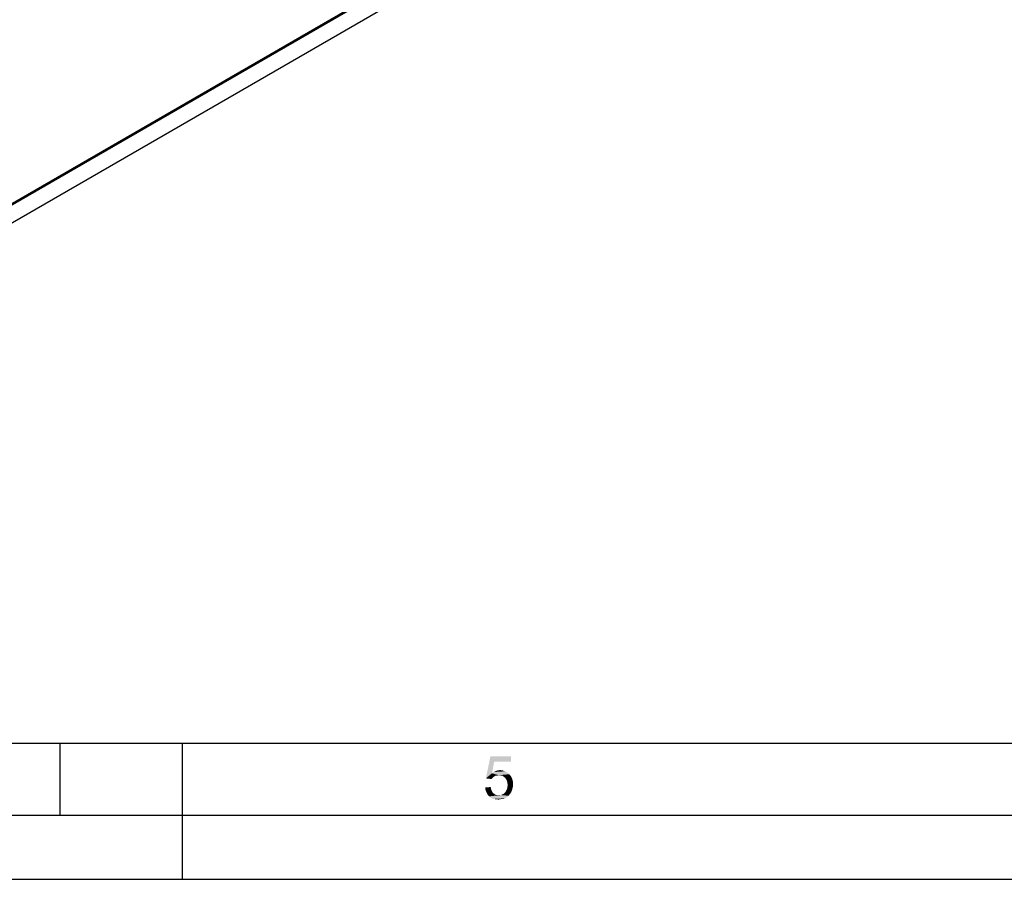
# Paper-space layout '61767N-2-A-2_1_1' of a CAD drawing. Header units: millimetres. Extents: x 0 to 594, y 1 to 420.
# Tile 72 of 222: x 302 to 370, y 1 to 60. Entities that reach past the tile are written whole.
import ezdxf

# ---------------------------------------------------------------- set-up
doc = ezdxf.new("R2010")
doc.units = ezdxf.units.MM
doc.header["$LTSCALE"] = 32.67
for name, color, linetype in [('61767N-2-A-2_DXF_FORMAT', 7, 'CONTINUOUS'), ('61779N-0_DXF_CONTINUOUS_LINE', 7, 'CONTINUOUS'), ('61807N-2_DXF_CONTINUOUS_LINE', 7, 'CONTINUOUS')]:
    doc.layers.add(name, color=color, linetype=linetype)

psp = doc.layouts.new('61767N-2-A-2_1_1')

# ---------------------------------------------------------------- linework, layer by layer
at = {"layer": '61767N-2-A-2_DXF_FORMAT', "color": 7, "linetype": 'Continuous'}
psp.add_line((25, 10), (584, 10), dxfattribs=at)
at = {"layer": '61767N-2-A-2_DXF_FORMAT', "color": 2, "linetype": 'Continuous'}
for p, q in [((304.5, 5), (304.5, 10)), ((313, 0.5605), (313, 10)), ((20, 5), (589, 5)), ((0, 0.5605), (594, 0.5605))]:
    psp.add_line(p, q, dxfattribs=at)
for points in [[(334.5953, 8.7057), (334.0175, 7.5501), (334.3286, 9.0834)], [(334.3286, 9.0834), (335.7509, 9.0834), (334.5953, 8.7057)], [(334.5953, 8.7057), (335.7509, 9.0834), (335.7509, 8.7057)], [(334.5953, 8.7057), (334.4397, 7.9057), (334.0175, 7.5501)], [(334.4397, 7.9057), (334.7286, 7.7501), (334.0175, 7.5501)], [(334.7286, 7.7501), (334.662, 7.7279), (334.0175, 7.5501)], [(334.662, 7.7279), (334.5953, 7.6834), (334.0175, 7.5501)], [(334.5953, 7.6834), (334.4842, 7.5945), (334.0175, 7.5501)], [(334.0175, 7.5501), (334.4842, 7.5945), (334.3953, 7.5057)], [(335.4842, 7.9723), (334.4397, 7.9057), (334.5731, 7.9945)], [(334.4397, 7.9057), (335.4842, 7.9723), (335.6397, 7.839)], [(334.4397, 7.9057), (335.6397, 7.839), (334.9064, 7.7723)], [(334.4397, 7.9057), (334.9064, 7.7723), (334.7286, 7.7501)], [(335.3509, 8.039), (334.5731, 7.9945), (334.7064, 8.0612)], [(334.5731, 7.9945), (335.3509, 8.039), (335.4842, 7.9723)], [(335.1731, 8.1057), (334.7064, 8.0612), (334.8397, 8.1057)], [(334.7064, 8.0612), (335.1731, 8.1057), (335.3509, 8.039)], [(334.7286, 7.7501), (334.9064, 7.7723), (334.8175, 7.7501)], [(334.8397, 8.1057), (334.9953, 8.1279), (335.1731, 8.1057)], [(335.0397, 7.7501), (334.9064, 7.7723), (335.6397, 7.839)], [(335.1731, 7.7279), (335.0397, 7.7501), (335.6397, 7.839)], [(335.1731, 7.7279), (335.6397, 7.839), (335.7509, 7.7057)], [(335.7509, 7.7057), (335.262, 7.6612), (335.1731, 7.7279)], [(335.3509, 7.5945), (335.262, 7.6612), (335.7509, 7.7057)], [(335.3509, 7.5945), (335.7509, 7.7057), (335.8397, 7.5279)], [(335.8397, 7.5279), (335.4175, 7.4834), (335.3509, 7.5945)], [(335.4842, 7.3723), (335.4175, 7.4834), (335.8397, 7.5279)], [(335.4842, 7.3723), (335.8397, 7.5279), (335.8842, 7.3501)], [(333.9731, 6.9279), (334.3509, 6.9501), (334.3731, 6.8168)], [(334.3731, 6.8168), (333.9953, 6.7279), (333.9731, 6.9279)], [(335.8842, 7.3501), (335.5064, 7.239), (335.4842, 7.3723)], [(335.8842, 6.9501), (335.4842, 6.8168), (335.5064, 6.9501)], [(335.4842, 6.8168), (335.8842, 6.9501), (335.8397, 6.7723)], [(335.5064, 7.239), (335.8842, 7.3501), (335.9064, 7.1501)], [(335.9064, 7.1501), (335.5286, 7.1057), (335.5064, 7.239)], [(335.5064, 6.9501), (335.5286, 7.1057), (335.9064, 7.1501)], [(335.5064, 6.9501), (335.9064, 7.1501), (335.8842, 6.9501)], [(333.9953, 6.7279), (334.3731, 6.8168), (334.4175, 6.7057)], [(334.4175, 6.7057), (334.062, 6.5723), (333.9953, 6.7279)], [(334.4175, 6.7057), (334.462, 6.5945), (334.062, 6.5723)], [(334.062, 6.5723), (334.462, 6.5945), (334.5286, 6.5279)], [(334.5286, 6.5279), (334.1286, 6.439), (334.062, 6.5723)], [(334.5286, 6.5279), (334.6175, 6.4612), (334.1286, 6.439)], [(334.1286, 6.439), (334.6175, 6.4612), (334.6842, 6.4168)], [(334.6842, 6.4168), (334.2397, 6.3057), (334.1286, 6.439)], [(334.6842, 6.4168), (334.7953, 6.3945), (334.2397, 6.3057)], [(335.0397, 6.3945), (335.5953, 6.3501), (334.2397, 6.3057)], [(334.9064, 6.3945), (335.0397, 6.3945), (334.2397, 6.3057)], [(334.7953, 6.3945), (334.9064, 6.3945), (334.2397, 6.3057)], [(334.2397, 6.3057), (335.5953, 6.3501), (335.5064, 6.2834)], [(335.5064, 6.2834), (334.3953, 6.1945), (334.2397, 6.3057)], [(335.5064, 6.2834), (335.4175, 6.2168), (334.3953, 6.1945)], [(334.3953, 6.1945), (335.4175, 6.2168), (335.3286, 6.1723)], [(335.3286, 6.1723), (334.5286, 6.1279), (334.3953, 6.1945)], [(335.1286, 6.1279), (334.5286, 6.1279), (335.3286, 6.1723)], [(335.662, 6.439), (335.0397, 6.3945), (335.1509, 6.439)], [(335.0397, 6.3945), (335.662, 6.439), (335.5953, 6.3501)], [(335.1286, 6.1279), (335.3286, 6.1723), (335.2397, 6.1279)], [(335.1509, 6.439), (335.262, 6.4834), (335.7731, 6.5945)], [(335.1509, 6.439), (335.7731, 6.5945), (335.662, 6.439)], [(335.262, 6.4834), (335.3509, 6.5723), (335.7731, 6.5945)], [(335.7731, 6.5945), (335.3509, 6.5723), (335.4175, 6.6834)], [(335.8397, 6.7723), (335.4175, 6.6834), (335.4842, 6.8168)], [(335.4175, 6.6834), (335.8397, 6.7723), (335.7731, 6.5945)], [(335.1286, 6.1279), (334.7064, 6.1057), (334.5286, 6.1279)], [(334.7064, 6.1057), (335.1286, 6.1279), (335.0175, 6.1057)], [(335.0175, 6.1057), (334.9064, 6.0834), (334.7064, 6.1057)]]:
    psp.add_solid(points, dxfattribs=at)
at = {"layer": '61779N-0_DXF_CONTINUOUS_LINE', "color": 7, "linetype": 'Continuous'}
psp.add_line((281.1028, 35.8058), (349.5151, 75.3034), dxfattribs=at)
at = {"layer": '61807N-2_DXF_CONTINUOUS_LINE', "color": 7, "linetype": 'Continuous'}
for p, q in [((265.6172, 25.518), (353.8638, 76.4669)), ((349.7272, 75.3034), (281.1028, 35.6833))]:
    psp.add_line(p, q, dxfattribs=at)

doc.saveas('drawing.dxf')
